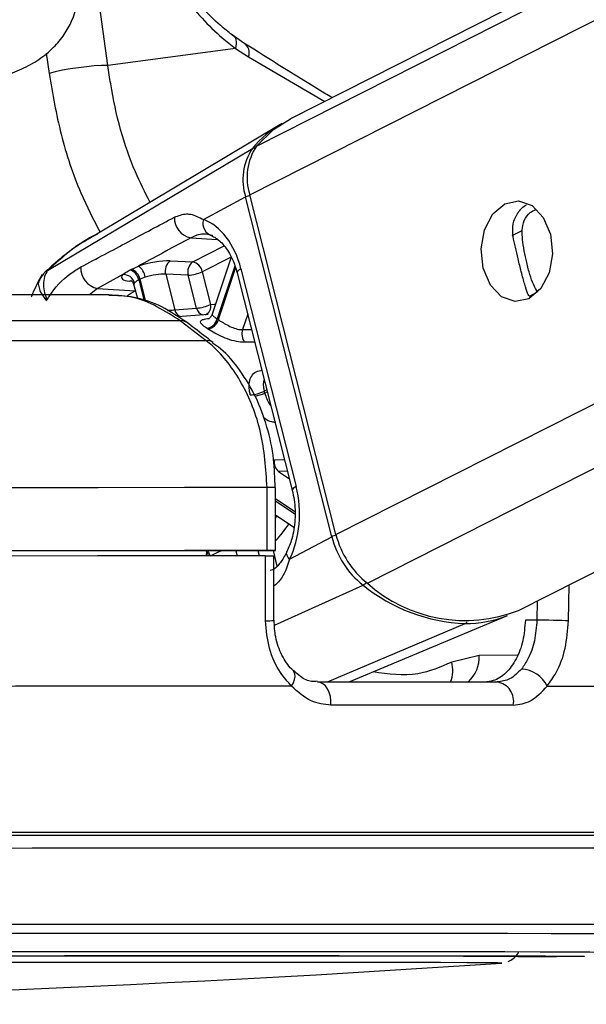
# Paper-space layout 'Wall Base Bracket' of a CAD drawing. Header units: millimetres. Extents: x 61326 to 443956, y 32752 to 406945.
# Tile 67 of 73: x 373147 to 374494, y 142791 to 145134. Entities that reach past the tile are written whole.
import ezdxf

# ---------------------------------------------------------------- set-up
doc = ezdxf.new("R2010")
doc.units = ezdxf.units.MM

psp = doc.layouts.new('Wall Base Bracket')

# ---------------------------------------------------------------- linework, layer by layer
at = {"color": 8, "linetype": 'Continuous', "lineweight": 25, "ltscale": 50}
for p, q in [((373693.85, 144717.09), (387187.54, 151554.34)), ((373709.94, 144832.97), (386978.72, 151556.26)), ((373898.66, 143908.65), (388955.88, 151538.14)), ((373973.48, 143792.77), (389254.01, 151535.41)), ((373356.39, 145024.82), (373241.88, 145860.84)), ((373209.76, 145053.65), (373216.31, 145005.82)), ((373690.57, 145045.52), (373871.97, 144939.31)), ((374317.97, 144620.1), (374341.31, 144631.93)), ((373553.61, 144614.92), (373616.45, 144610.61)), ((373558.08, 144557.53), (373633.02, 144595.5)), ((373649.38, 144568.79), (373580.8, 144534.03)), ((373658.22, 144547.5), (373616.23, 144421.81)), ((373214.24, 144537.5), (373213.08, 144537.02)), ((373619.16, 144419.85), (373660.04, 144542.21)), ((373413.4, 144510.58), (373408.27, 144511.08)), ((373429.71, 144514.67), (373442.42, 144464.54)), ((373446.19, 144463.24), (373432.77, 144516.2)), ((373331.34, 144494.26), (373312.96, 144479.1)), ((373421.07, 144488.1), (373421.75, 144488.45)), ((373421.86, 144488.03), (373421.07, 144488.1)), ((374359.21, 144476.09), (374378.33, 144485.79)), ((373688.75, 144432.69), (373676.52, 144396.08)), ((373676.52, 144396.08), (373697.92, 144396.5)), ((373734.38, 144252.61), (373728.38, 144249.57)), ((373729.48, 144245.25), (373735.47, 144248.29)), ((373752.32, 144086.09), (373776.35, 144086.94)), ((373783.36, 144059.26), (373762.07, 144058.41)), ((373762.07, 144058.41), (373787.96, 144041.11)), ((373800.5, 143962.89), (373754.78, 143993.43)), ((373754.79, 143988.35), (373800.71, 143957.67)), ((373754.85, 143947.78), (373758.3, 143953.15)), ((373660.43, 143869.9), (373663.52, 143857.68)), ((373716.64, 143857.7), (373713.51, 143870.04)), ((373748.99, 143870.14), (373758.28, 143833.45)), ((373752.79, 143692.73), (373963.14, 143788.08)), ((374451.76, 143703.33), (374453.63, 143789.18)), ((374377.58, 143750.63), (374376.58, 143704.99)), ((373878.91, 143557.64), (374205.74, 143696.42)), ((374330.17, 143621.17), (374239.61, 143620.93)), ((374009.29, 143199.65), (373990.08, 143199.65)), ((374039.2, 143199.65), (374009.29, 143199.65)), ((374292.81, 142888.8), (374292.82, 142888.83)), ((374489.73, 142904.76), (374488.81, 142904.59))]:
    psp.add_line(p, q, dxfattribs=at)
at = {"color": 7, "linetype": 'Continuous', "lineweight": 25, "ltscale": 50}
for p, q in [((386931.73, 151556.69), (373790.31, 144897.93)), ((374332.53, 143727.81), (389732.6, 151531.02)), ((373679.95, 145078.1), (373651.81, 145097.51)), ((373659.58, 145065.39), (373356.39, 145024.82)), ((373659.58, 145065.39), (373690.57, 145045.52)), ((373765.37, 144883.7), (373330.18, 144623.32)), ((373213.08, 144537.02), (373699.93, 144827.01)), ((373583.57, 144657.92), (373683.92, 144711.76)), ((373888.74, 143903.33), (373683.92, 144711.76)), ((373898.66, 143908.65), (373693.85, 144717.09)), ((373411.69, 144539.55), (373429.08, 144547.34)), ((373504.39, 144559.78), (373558.08, 144557.53)), ((373649.59, 144568.46), (373604.28, 144432.81)), ((373391.47, 144526.92), (373331.34, 144494.26)), ((373493.73, 144527.86), (373515.13, 144443.39)), ((373547.42, 144525.61), (373493.73, 144527.86)), ((373567.24, 144447.4), (373547.42, 144525.61)), ((373580.8, 144534.03), (373600.6, 144455.82)), ((373663.69, 144531.61), (373794.87, 144013.84)), ((373672.83, 144540.72), (373804.01, 144022.95)), ((373418.24, 144502.29), (373426.41, 144470.05)), ((373445.04, 144520.96), (373432.77, 144516.2)), ((373331.34, 144494.26), (373421.07, 144488.1)), ((373515.13, 144443.39), (373567.24, 144447.4)), ((373595.09, 144432), (373522.28, 144426.6)), ((373589.93, 144369.76), (373528.59, 144417.02)), ((373735.2, 143870.2), (373735, 144020.2)), ((373754.95, 143870.18), (373754.75, 144020.18)), ((373754.84, 143955.46), (373798.39, 143926.36)), ((373788.39, 143849.49), (373888.74, 143903.33)), ((373590.43, 143869.94), (373590.3, 143857.64)), ((373590.43, 143869.71), (373740.31, 143870.11)), ((373751.17, 143704.26), (373750.72, 143857.67)), ((373930.24, 143557.65), (374306.31, 143716.12)), ((374376.58, 143704.99), (374349.14, 143704.91)), ((374239.61, 143620.93), (374173.92, 143604.86)), ((374292.27, 142888.74), (374292.81, 142888.8))]:
    psp.add_line(p, q, dxfattribs=at)
at = {"color": 7, "linetype": 'Continuous', "lineweight": 25, "ltscale": 50, "flags": 128}
for points in [[(373651.81, 145097.51), (373654.95, 145095.63), (373657.53, 145093.01), (373659.52, 145089.71), (373660.87, 145085.78), (373661.56, 145081.3), (373661.56, 145076.34), (373660.9, 145071.01), (373659.58, 145065.39)], [(373356.39, 145024.82), (373341.26, 145024.53), (373324.04, 145023.5), (373305.41, 145021.78), (373286.07, 145019.43), (373266.76, 145016.54), (373248.24, 145013.22), (373231.2, 145009.61), (373216.31, 145005.82)], [(373709.94, 144832.97), (373750.28, 144872.44), (373790.31, 144897.93)], [(374300.17, 144695.67), (374332.91, 144702.56), (374365.04, 144691.21), (374391.64, 144663.33), (374408.67, 144623.18), (374413.54, 144576.87), (374405.51, 144531.45), (374385.8, 144493.83), (374357.41, 144469.74), (374324.66, 144462.85), (374292.54, 144474.2), (374265.94, 144502.08), (374248.9, 144542.23), (374244.03, 144588.54), (374252.06, 144633.97), (374271.78, 144671.59), (374300.17, 144695.67)], [(373528.59, 144417.02), (373353.7, 144416.95), (373171.65, 144416.85), (372983.12, 144416.73), (372788.82, 144416.59), (372589.49, 144416.42), (372385.9, 144416.24), (372178.8, 144416.02), (371969, 144415.79)], [(373589.93, 144369.76), (373408.51, 144369.69), (373219.5, 144369.59), (373023.63, 144369.47), (372821.67, 144369.32), (372614.4, 144369.15), (372402.65, 144368.95), (372187.22, 144368.73), (371968.98, 144368.49)], [(373735, 144020.2), (373538.51, 144020.13), (373333.45, 144020.02), (373120.68, 144019.89), (372901.07, 144019.73), (372675.53, 144019.54), (372445, 144019.32), (372210.42, 144019.08), (371972.76, 144018.82)], [(373735.2, 143870.2), (373538.71, 143870.13), (373333.66, 143870.02), (373120.89, 143869.89), (372901.27, 143869.73), (372675.73, 143869.54), (372445.2, 143869.32), (372210.63, 143869.08), (371972.97, 143868.82)], [(373590.43, 143869.94), (373415.51, 143869.87), (373233.96, 143869.77), (373046.39, 143869.65), (372853.44, 143869.51), (372655.76, 143869.34), (372454.04, 143869.16), (372248.96, 143868.95), (372041.21, 143868.73)], [(373740.31, 143870.11), (373746.99, 143870.13), (373751.77, 143870.15), (373754.43, 143870.17), (373754.84, 143870.18), (373752.99, 143870.19), (373748.96, 143870.2), (373742.95, 143870.2), (373735.2, 143870.2)], [(373730.94, 143857.7), (373535.36, 143857.63), (373331.34, 143857.52), (373119.69, 143857.39), (372901.29, 143857.23), (372677.03, 143857.04), (372447.81, 143856.83), (372214.59, 143856.59), (371978.31, 143856.32)], [(373731.42, 143703.33), (373731.1, 143803.31), (373730.94, 143857.7)], [(374451.76, 143703.33), (374444.45, 143703.52), (374435.68, 143703.73), (374425.82, 143703.95), (374415.34, 143704.19), (374404.69, 143704.42), (374394.38, 143704.63), (374384.87, 143704.82), (374376.58, 143704.99)], [(373793.3, 143547.71), (373584.13, 143547.64), (373364.75, 143547.53), (373136.21, 143547.39), (372899.63, 143547.22), (372656.15, 143547.01), (372406.94, 143546.78), (372153.19, 143546.51), (371896.13, 143546.22)], [(373854.53, 143557.64), (373911.78, 143557.65), (373968.01, 143557.65), (374023.19, 143557.66), (374077.28, 143557.66), (374130.28, 143557.66), (374182.16, 143557.65), (374232.89, 143557.65), (374282.47, 143557.64)], [(373886.75, 143502.32), (373886.77, 143512.79), (373885.37, 143523.04), (373882.61, 143532.62), (373878.63, 143541.09), (373873.59, 143548.1), (373867.72, 143553.33), (373861.27, 143556.56), (373854.53, 143557.64)], [(374400.68, 143547.71), (374555.05, 143547.64), (374694.52, 143547.53), (374818.43, 143547.39), (374926.19, 143547.22), (375017.28, 143547.01), (375091.25, 143546.78), (375147.76, 143546.51), (375186.52, 143546.22)], [(374320.45, 143502.32), (374270.21, 143502.33), (374218.79, 143502.34), (374166.21, 143502.34), (374112.5, 143502.34), (374057.68, 143502.34), (374001.76, 143502.34), (373944.78, 143502.33), (373886.75, 143502.32)], [(373993.72, 143192.43), (373809.2, 143192.42), (373613.01, 143192.37), (373406.14, 143192.28), (373189.6, 143192.17), (372964.49, 143192.02), (372731.91, 143191.83), (372493.03, 143191.62), (372249.04, 143191.38), (372001.16, 143191.11), (371750.61, 143190.81), (371498.65, 143190.49)], [(373996.91, 143192.44), (373812.16, 143192.43), (373615.73, 143192.38), (373408.59, 143192.29), (373191.78, 143192.17), (372966.38, 143192.03), (372733.5, 143191.84), (372494.32, 143191.63), (372250.03, 143191.39), (372001.83, 143191.12), (371750.97, 143190.82), (371498.69, 143190.49)], [(373990.08, 143199.65), (373825.77, 143199.63), (373630.75, 143199.58), (373425.19, 143199.5), (373210.09, 143199.38), (372986.5, 143199.24), (372755.51, 143199.06), (372518.24, 143198.85), (372275.86, 143198.61), (372029.53, 143198.34), (371780.46, 143198.05), (371529.86, 143197.73)], [(375020.29, 143189.91), (375033.45, 143190.14), (375040.13, 143190.49), (375029.01, 143190.81), (375000.14, 143191.11), (374953.66, 143191.38), (374889.83, 143191.62), (374808.93, 143191.83), (374711.39, 143192.02), (374597.68, 143192.17), (374468.39, 143192.28), (374324.13, 143192.37), (374165.64, 143192.42), (373993.72, 143192.43)], [(375020.28, 143189.86), (375037.97, 143190.14), (375044.65, 143190.49), (375033.51, 143190.82), (375004.6, 143191.12), (374958.07, 143191.39), (374894.15, 143191.63), (374813.15, 143191.84), (374715.49, 143192.03), (374601.64, 143192.17), (374472.18, 143192.29), (374327.75, 143192.38), (374169.06, 143192.43), (373996.91, 143192.44)], [(375027.85, 143196.93), (375035.51, 143197.02), (375057.38, 143197.39), (375061.76, 143197.73), (375048.63, 143198.05), (375018.05, 143198.34), (374970.16, 143198.61), (374905.21, 143198.85), (374823.51, 143199.06), (374725.46, 143199.24), (374611.53, 143199.38), (374482.29, 143199.5), (374338.36, 143199.58), (374180.44, 143199.63), (374039.2, 143199.65)], [(371498.46, 143160.99), (371748.51, 143161.31), (371997.15, 143161.6), (372243.16, 143161.87), (372485.31, 143162.11), (372722.37, 143162.32), (372953.19, 143162.5), (373176.6, 143162.65), (373391.5, 143162.77), (373596.81, 143162.85), (373791.51, 143162.9), (373974.63, 143162.92)], [(373974.63, 143162.92), (374145.26, 143162.9), (374302.55, 143162.85), (374445.7, 143162.77), (374574.03, 143162.65), (374686.87, 143162.5), (374783.67, 143162.32), (374863.96, 143162.11), (374927.31, 143161.87), (374973.43, 143161.6), (375002.08, 143161.31), (375013.13, 143160.99), (375013.26, 143160.94)], [(371467.5, 142904.51), (371693.08, 142904.8), (371917.25, 142905.06), (372138.66, 142905.3), (372355.93, 142905.51), (372567.72, 142905.69), (372772.73, 142905.84), (372969.69, 142905.96), (373157.39, 142906.04), (373334.67, 142906.09), (373500.44, 142906.11)], [(371525.4, 142904.78), (371756.56, 142905.08), (371986.02, 142905.34), (372212.44, 142905.58), (372434.49, 142905.79), (372650.86, 142905.97), (372860.28, 142906.12), (373061.54, 142906.24), (373253.44, 142906.32), (373434.87, 142906.37), (373604.74, 142906.39)], [(374292.82, 142888.83), (374292.81, 142888.83), (374282.89, 142889.12), (374255.16, 142889.38), (374209.81, 142889.62), (374147.13, 142889.82), (374067.5, 142890), (373971.44, 142890.14), (373859.54, 142890.25), (373732.53, 142890.33), (373591.19, 142890.38), (373436.43, 142890.39), (373269.21, 142890.36), (373090.61, 142890.31), (372901.75, 142890.21), (372703.82, 142890.09), (372498.06, 142889.94), (372285.8, 142889.75), (372068.37, 142889.53), (371847.13, 142889.29), (371623.49, 142889.02)], [(373500.44, 142906.11), (373653.68, 142906.09), (373793.43, 142906.04), (373918.84, 142905.96), (374029.15, 142905.84), (374123.66, 142905.69), (374201.79, 142905.51), (374263.07, 142905.3), (374307.11, 142905.06), (374333.65, 142904.8), (374342.5, 142904.51), (374342.5, 142904.51)], [(373604.74, 142906.39), (373762.07, 142906.37), (373905.94, 142906.32), (374035.49, 142906.24), (374149.98, 142906.12), (374248.73, 142905.97), (374331.16, 142905.79), (374396.77, 142905.58), (374445.2, 142905.34), (374476.16, 142905.08), (374489.46, 142904.78), (374489.73, 142904.76)], [(374488.81, 142904.59), (374485.02, 142904.47), (374462.88, 142904.13), (374423.16, 142903.77), (374366.09, 142903.39), (374331.12, 142903.19)]]:
    psp.add_lwpolyline(points, dxfattribs=at)
at = {"color": 8, "linetype": 'Continuous', "lineweight": 25, "ltscale": 50, "flags": 128}
for points in [[(373672.83, 144540.72), (373668.75, 144538.28), (373665.8, 144535.94), (373664.07, 144533.79), (373663.64, 144531.89), (373663.69, 144531.61)], [(373402.79, 144477.61), (373409.73, 144481.89), (373421.07, 144488.1)], [(373600.6, 144455.82), (373608.76, 144456.76), (373612.36, 144457.03)], [(373754.74, 144020.18), (373754.63, 144020.18), (373752.78, 144020.19), (373748.76, 144020.2), (373742.75, 144020.2), (373735, 144020.2)], [(373804.01, 144022.95), (373799.93, 144020.51), (373796.97, 144018.17), (373795.25, 144016.02), (373794.82, 144014.12), (373794.88, 144013.8)], [(373899.06, 143907.08), (373899.04, 143907.08), (373896.12, 143906.26), (373893.36, 143905.34), (373890.87, 143904.35), (373888.74, 143903.33)], [(373788.39, 143849.49), (373784.88, 143853.96), (373782.52, 143858.32), (373781.38, 143862.38), (373781.51, 143866.03), (373782.17, 143867.9)], [(373793.3, 143547.71), (373797.58, 143555.91), (373800.34, 143563.79), (373801.49, 143571.03), (373800.96, 143577.3), (373798.78, 143582.34), (373797.05, 143584.39)], [(371618.12, 142979.99), (371858.46, 142980.29), (372096.67, 142980.55), (372331.43, 142980.8), (372561.48, 142981.01), (372785.56, 142981.19), (373002.43, 142981.34), (373210.92, 142981.46), (373409.89, 142981.54), (373598.25, 142981.59), (373774.96, 142981.61)], [(373774.96, 142981.61), (373939.09, 142981.59), (374089.7, 142981.54), (374226, 142981.46), (374347.23, 142981.34), (374452.74, 142981.19), (374541.93, 142981.01), (374614.33, 142980.8), (374669.55, 142980.55), (374707.28, 142980.29), (374727.31, 142979.99), (374730.79, 142979.78)], [(371616.03, 142958.21), (371852.98, 142958.5), (372087.84, 142958.77), (372319.3, 142959.01), (372546.11, 142959.22), (372767.03, 142959.39), (372980.85, 142959.54), (373186.41, 142959.66), (373382.57, 142959.74), (373568.28, 142959.79), (373742.51, 142959.81)], [(373742.51, 142959.81), (373904.32, 142959.79), (374052.82, 142959.74), (374187.2, 142959.66), (374306.72, 142959.54), (374410.74, 142959.39), (374498.68, 142959.22), (374570.06, 142959.01), (374624.5, 142958.77), (374661.7, 142958.5), (374681.45, 142958.21), (374684.84, 142957.99)], [(371555.03, 142914.69), (371787.96, 142914.99), (372019.04, 142915.25), (372246.96, 142915.49), (372470.42, 142915.7), (372688.13, 142915.88), (372898.85, 142916.03), (373101.38, 142916.15), (373294.54, 142916.23), (373477.24, 142916.28), (373648.43, 142916.29)], [(373648.43, 142916.29), (373807.13, 142916.28), (373952.42, 142916.23), (374083.48, 142916.15), (374199.55, 142916.03), (374299.98, 142915.88), (374384.19, 142915.7), (374451.69, 142915.49), (374502.09, 142915.25), (374535.11, 142914.99), (374550.56, 142914.69), (374551.78, 142914.56)]]:
    psp.add_lwpolyline(points, dxfattribs=at)
at = {"color": 7, "linetype": 'Continuous', "lineweight": 25, "ltscale": 2500}
for centre, radius, start, end in [((373666.03, 145055.54), 26.51, 337.79909, 58.32821), ((373894.97, 144667.91), 251.71, 119.6512, 140.79586), ((373819.94, 144758.63), 132.76, 145.94828, 198.23502), ((373809.37, 144753.08), 132.08, 145.9585, 198.22668), ((373562.71, 144662.43), 48.37, 178.60069, 259.15114), ((373612.16, 144648.93), 29.96, 162.52817, 256.30733), ((373405.95, 144515.33), 39.49, 8.18648, 54.14793), ((373522.78, 144535.9), 30.14, 127.58871, 195.47118), ((373576.47, 144533.65), 30.14, 127.58873, 195.47117), ((373551.62, 144528.56), 29.68, 10.61309, 77.42084), ((373340.49, 144541.85), 48.47, 175.93245, 259.12084), ((373393.95, 144500.29), 26.74, 15.00695, 95.31964), ((373399.62, 144508.71), 30.67, 11.1996, 72.78478), ((373402.73, 144510.26), 30.63, 11.17336, 72.97426), ((373542.75, 144614.5), 89.01, 273.00992, 295.30594), ((373562.57, 144536.24), 88.96, 273.00912, 295.3136), ((373531.41, 144394.74), 22.46, 53.67231, 97.21873), ((373585.62, 144430.25), 31.75, 281.67869, 344.58865), ((373588.32, 144428.83), 32.12, 281.54124, 343.76363), ((373482.16, 144218.39), 243.63, 55.78193, 56.61216), ((373452.86, 144188.01), 252.9, 55.87224, 56.6073), ((373708.99, 144385.91), 34.03, 162.60051, 215.89717), ((373690.41, 144327.88), 87.03, 273.06263, 295.87172), ((373363.6, 144154.83), 376.89, 13.8808, 14.55898), ((373782.19, 144081.05), 30.29, 170.42243, 228.36871), ((374094.13, 143954.3), 211.62, 193.9367, 231.7593), ((374105.13, 143959.86), 212.72, 193.92845, 231.76556), ((374223.22, 144109.53), 413.49, 231.02457, 267.57697), ((374205.71, 144051.6), 347.74, 228.10055, 291.38896), ((374207.61, 143953.41), 257, 269.58251, 292.58329), ((374337.27, 143518.52), 69.81, 24.71849, 87.72509), ((374274.74, 143511.63), 46.65, 348.48575, 80.45908), ((371410.74, 185129.66), 42339.09, 266.251576, 273.902475)]:
    psp.add_arc(centre, radius, start, end, dxfattribs=at)
at = {"color": 8, "linetype": 'Continuous', "lineweight": 25, "ltscale": 2500}
for centre, radius, start, end in [((373705.15, 144817.61), 10.76, 83.50358, 119.05362), ((373703.38, 144674.33), 42.2, 102.51523, 117.47083), ((373578.93, 144451.5), 22.1, 295.20484, 11.28522), ((373536.51, 144447.73), 21.82, 191.47943, 250.83687), ((373588.4, 144451.63), 21.58, 191.30158, 252.73893), ((373592.73, 144347.64), 22.3, 52.1645, 97.19356), ((373691.32, 144328.02), 91.15, 279.27239, 294.75123), ((373555.55, 144080.99), 273.86, 316.71878, 327.57551), ((373560.76, 143846.4), 37.09, 17.30766, 36.33008), ((373557.08, 143844.21), 44.6, 17.54318, 34.87953), ((373952.07, 143809.63), 24.23, 297.194, 321.67015), ((373735.85, 143819.16), 115.91, 267.80802, 277.60893), ((374201.03, 143706.54), 11.17, 294.92012, 330.34214), ((374157.36, 143617.73), 82.31, 313.12227, 2.23003), ((374102.43, 143584.88), 74.23, 338.48263, 15.61576)]:
    psp.add_arc(centre, radius, start, end, dxfattribs=at)
at = {"color": 7, "linetype": 'Continuous', "lineweight": 25, "ltscale": 2500}
for centre, major_axis, ratio, start_param, end_param in [((373556.8, 144478.46), (-4.21, 184.56), 0.672031, 5.0411134, 6.0317791), ((373460.5, 144536.02), (68.5, 14.63), 0.2751988, 0.8179704, 1.9876637), ((373457.44, 144534.48), (68.5, 14.63), 0.2751988, 2.8038701, 3.8548433), ((373465.53, 144512.52), (44.27, 8.46), 0.2951963, 0.8251347, 1.994828), ((373687.98, 143960.7), (-4.21, 184.56), 0.672031, 4.0504477, 5.0411134)]:
    psp.add_ellipse(centre, major_axis=major_axis, ratio=ratio, start_param=start_param, end_param=end_param, dxfattribs=at)
at = {"color": 8, "linetype": 'Continuous', "lineweight": 25, "ltscale": 2500}
psp.add_ellipse((373462.47, 144510.97), major_axis=(44.27, 8.46), ratio=0.2951963, start_param=2.8110344, end_param=3.1591451, dxfattribs=at)
at = {"color": 7, "linetype": 'Continuous', "lineweight": 25, "ltscale": 50}
for points, knots in [([(372363.75, 144820.48), (372364.42, 144833.44), (372365.58, 144856.26), (372381.5, 144891.28), (372424.73, 144925.61), (372494.78, 144941.97), (372575.37, 144957.27), (372646.6, 144968.1), (372718.12, 144965.33), (372794.07, 144961.45), (372874.94, 144963.91), (372963.11, 144972.54), (373060.24, 144985.07), (373137.27, 145007.54), (373192.54, 145037.75), (373227.02, 145065.86), (373253.02, 145097.3), (373279.65, 145145.67), (373294.21, 145221.68), (373275.39, 145328.7), (373220.44, 145454.21), (373163.47, 145540.77), (373131.25, 145589.72)], [0, 0, 0, 0, 0.0221114, 0.0388996, 0.0723647, 0.1461131, 0.2074679, 0.2442456, 0.2861234, 0.338202, 0.3951457, 0.4565608, 0.5153738, 0.5706854, 0.5975522, 0.6232965, 0.6462132, 0.6674507, 0.7194316, 0.7854823, 0.8786783, 1, 1, 1, 1]), ([(373430.31, 145464.86), (373440.33, 145415.81), (373460.35, 145317.72), (373533.39, 145187.15), (373604.61, 145108.02), (373649.07, 145073.54), (373659.58, 145065.39)], [0, 0, 0, 0, 0.3002174, 0.6003334, 0.905593, 1, 1, 1, 1]), ([(373651.81, 145097.51), (373642.39, 145104.91), (373602.69, 145136.11), (373538.26, 145207.69), (373476.6, 145321.73), (373452.09, 145410.83), (373445.62, 145455.08), (373444.8, 145460.68)], [0, 0, 0, 0, 0.0954736, 0.402356, 0.7012537, 0.9621799, 1, 1, 1, 1]), ([(373889.52, 144948.21), (373883.87, 144951.6), (373808.38, 144996.86), (373741.66, 145039.06), (373679.95, 145078.1)], [0, 0, 0, 0, 0.0749769, 1, 1, 1, 1]), ([(374320, 144617.95), (374319.22, 144628.11), (374317.66, 144648.4), (374331.02, 144674.55), (374343.45, 144690.22), (374352.11, 144693.08), (374352.19, 144693.1)], [0, 0, 0, 0, 0.3292828, 0.6581453, 0.9968048, 1, 1, 1, 1]), ([(373514.36, 144663.61), (373524.22, 144667.38), (373537.3, 144672.37), (373559.83, 144670.25), (373573.27, 144663.27), (373583.57, 144657.92)], [0, 0, 0, 0, 0.4178876, 0.5539851, 1, 1, 1, 1]), ([(374341.31, 144631.93), (374342.39, 144640.12), (374344.55, 144656.5), (374357.66, 144674.4), (374369.52, 144679.59), (374374.24, 144681.65)], [0, 0, 0, 0, 0.3759782, 0.7515021, 1, 1, 1, 1]), ([(373292.14, 144545.29), (373329.65, 144565.21), (373403.66, 144604.53), (373477.79, 144644.09), (373514.36, 144663.61)], [0, 0, 0, 0, 0.5067481, 1, 1, 1, 1]), ([(373331.52, 144623.55), (373327.34, 144621.34), (373289.64, 144601.32), (373249.47, 144572.68), (373217.62, 144542.54), (373213.33, 144538.47)], [0, 0, 0, 0, 0.0972589, 0.8781704, 1, 1, 1, 1]), ([(373605.06, 144619.82), (373597.58, 144621.85), (373580.16, 144626.6), (373563.25, 144619.16), (373553.61, 144614.92)], [0, 0, 0, 0, 0.4297128, 1, 1, 1, 1]), ([(373599.79, 144620.95), (373603.36, 144619.43), (373613.88, 144614.96), (373633.23, 144598.06), (373652.57, 144567.92), (373660.35, 144542.5), (373663.69, 144531.61)], [0, 0, 0, 0, 0.1515455, 0.4466248, 0.7626943, 1, 1, 1, 1]), ([(374354.28, 144482.64), (374352.14, 144489.21), (374347.83, 144502.4), (374339.81, 144531.98), (374331.97, 144563.53), (374325.18, 144592.81), (374321.72, 144609.62), (374320, 144617.95)], [0, 0, 0, 0, 0.222098, 0.4457895, 0.6401491, 0.8216452, 1, 1, 1, 1]), ([(374378.33, 144485.79), (374374.9, 144491.11), (374368.58, 144500.89), (374359.91, 144526.17), (374352.27, 144554.55), (374346.16, 144584.05), (374342.17, 144610.16), (374341.58, 144625.09), (374341.31, 144631.93)], [0, 0, 0, 0, 0.2046333, 0.3763429, 0.5488287, 0.7033614, 0.8642878, 1, 1, 1, 1]), ([(373553.61, 144614.92), (373513.7, 144593.28), (373472.18, 144570.76), (373430.7, 144548.22), (373429.08, 144547.34)], [0, 0, 0, 0, 0.9610966, 1, 1, 1, 1]), ([(373200.15, 144527.15), (373191.82, 144512.38), (373182.12, 144495.19), (373175.08, 144475.97), (373174.08, 144473.26)], [0, 0, 0, 0, 0.8589555, 1, 1, 1, 1]), ([(373212.63, 144539.14), (373211.18, 144537.77), (373208.11, 144534.87), (373203.86, 144529.45), (373200.15, 144524.54), (373197.37, 144520.64), (373195.42, 144517.71), (373194.34, 144516.04), (373193.78, 144515.21), (373193.53, 144514.77), (373193.39, 144514.57), (373193.31, 144514.46), (373193.29, 144514.4), (373193.27, 144514.38), (373193.26, 144514.37), (373193.26, 144514.37), (373193.26, 144514.36), (373193.26, 144514.36)], [0, 0, 0, 0, 0.2107098, 0.447806, 0.6198831, 0.7889051, 0.8927767, 0.9467077, 0.9735152, 0.9867307, 0.9933813, 0.9971296, 0.9988397, 0.9995476, 0.9997723, 0.9998855, 1, 1, 1, 1]), ([(373213.08, 144537.02), (373210.27, 144532.33), (373204.47, 144522.62), (373202.52, 144503.97), (373204.87, 144484.89), (373209.33, 144472.41), (373211.37, 144466.7)], [0, 0, 0, 0, 0.2618461, 0.5417639, 0.7903808, 1, 1, 1, 1]), ([(373211.38, 144466.69), (373213.14, 144469.56), (373228.12, 144494.05), (373256.8, 144524.03), (373283.45, 144540.06), (373292.14, 144545.29)], [0, 0, 0, 0, 0.0823036, 0.7008515, 1, 1, 1, 1]), ([(373391.47, 144526.92), (373392.73, 144527.93), (373397.32, 144531.6), (373403.91, 144535.32), (373408.7, 144538.01)], [0, 0, 0, 0, 0.2743082, 1, 1, 1, 1]), ([(373408.7, 144538.01), (373408.94, 144538.13), (373409.94, 144538.64), (373410.93, 144539.16), (373411.69, 144539.55)], [0, 0, 0, 0, 0.2368608, 1, 1, 1, 1]), ([(373410.23, 144513.38), (373410.14, 144513.41), (373409.75, 144513.54), (373412.31, 144512.25), (373416.57, 144508.15), (373417.36, 144503.77), (373417.66, 144502.14)], [0, 0, 0, 0, 0.09462621, 0.39316553, 0.7730411, 1, 1, 1, 1]), ([(373429.71, 144514.67), (373426.67, 144512.87), (373422.44, 144510.36), (373420.37, 144507.91), (373419.78, 144507.22)], [0, 0, 0, 0, 0.7187071, 1, 1, 1, 1]), ([(373432.77, 144516.2), (373431.99, 144515.81), (373430.97, 144515.3), (373429.95, 144514.79), (373429.71, 144514.67)], [0, 0, 0, 0, 0.7632014, 1, 1, 1, 1]), ([(373358.4, 144479.11), (373337.65, 144479.11), (373256.15, 144479.07), (373107.33, 144479.01), (372909.54, 144478.88), (372704.41, 144478.73), (372493.28, 144478.56), (372277.03, 144478.35), (372100.35, 144478.17), (371995.75, 144478.05), (371965.37, 144478.02)], [0, 0, 0, 0, 0.0505784, 0.1987049, 0.346847, 0.4949803, 0.6431121, 0.791242, 0.9393672, 1, 1, 1, 1]), ([(373544.66, 144412.75), (373524.91, 144426.15), (373485.31, 144453.02), (373421.89, 144475.23), (373379.22, 144477.33), (373359.25, 144478.31)], [0, 0, 0, 0, 0.3460587, 0.6938881, 1, 1, 1, 1]), ([(374359.2, 144476.09), (374357.86, 144477.09), (374355.51, 144478.83), (374354.65, 144481.5), (374354.28, 144482.64)], [0, 0, 0, 0, 0.572223, 1, 1, 1, 1]), ([(373603.98, 144432.96), (373602.94, 144430.42), (373600.92, 144425.51), (373596.2, 144422), (373594.04, 144421.09), (373594.25, 144421.15), (373594.31, 144421.17)], [0, 0, 0, 0, 0.3370741, 0.6519143, 0.8984211, 1, 1, 1, 1]), ([(373606.01, 144365.56), (373591.72, 144376.59), (373571.29, 144392.36), (373550.86, 144408.1), (373544.72, 144412.82)], [0, 0, 0, 0, 0.6999388, 1, 1, 1, 1]), ([(373592.05, 144399.16), (373589.67, 144400.79), (373582.88, 144405.44), (373576.45, 144411.84), (373575.94, 144417.25), (373582.3, 144420.9), (373591.77, 144422.07), (373596.55, 144422.66)], [0, 0, 0, 0, 0.1166664, 0.3329958, 0.5519267, 0.7738528, 1, 1, 1, 1]), ([(373619.16, 144419.85), (373622.66, 144417.52), (373629.68, 144412.86), (373643.02, 144405.3), (373656.91, 144399.13), (373668.46, 144396.12), (373674.47, 144396.09), (373676.52, 144396.08)], [0, 0, 0, 0, 0.2197846, 0.4403619, 0.6631206, 0.8854936, 1, 1, 1, 1]), ([(373681.42, 144365.95), (373678.28, 144366.01), (373669.1, 144366.17), (373651.6, 144369.92), (373630.37, 144377.71), (373610.13, 144387.58), (373599.84, 144394.12), (373594.75, 144397.36)], [0, 0, 0, 0, 0.1195919, 0.3492895, 0.573051, 0.7884619, 1, 1, 1, 1]), ([(373735, 144020.2), (373731.89, 144064.87), (373725.66, 144154.19), (373677.82, 144272.8), (373626.82, 144339.41), (373594.93, 144365.65), (373589.93, 144369.76)], [0, 0, 0, 0, 0.3136571, 0.6271496, 0.9416244, 1, 1, 1, 1]), ([(373754.02, 144020.16), (373753.45, 144042.78), (373752.22, 144091.9), (373736.29, 144165.12), (373709.64, 144236.95), (373671.74, 144299.6), (373636.34, 144342.94), (373611.6, 144359.62), (373605.25, 144363.9)], [0, 0, 0, 0, 0.1631562, 0.3541199, 0.5460646, 0.7396223, 0.9331558, 1, 1, 1, 1]), ([(373695.06, 144240.97), (373694.24, 144244.68), (373691.91, 144255.24), (373692.1, 144271.48), (373697.59, 144286.5), (373708.04, 144296.89), (373718.47, 144298.96), (373723.73, 144300)], [0, 0, 0, 0, 0.1167074, 0.3330112, 0.5519122, 0.7738657, 1, 1, 1, 1]), ([(373794.87, 144013.84), (373796.53, 144006.27), (373801.48, 143983.7), (373802.76, 143943.32), (373795.94, 143900.19), (373786.34, 143877.69), (373782.18, 143867.94)], [0, 0, 0, 0, 0.1539915, 0.4595757, 0.7657131, 1, 1, 1, 1]), ([(373782.17, 143868.18), (373781.32, 143866.39), (373775.66, 143854.45), (373764.11, 143837.65), (373752.97, 143825.16), (373744.41, 143823.18), (373742.43, 143822.73)], [0, 0, 0, 0, 0.0687515, 0.4577909, 0.8743777, 1, 1, 1, 1]), ([(373730.94, 143857.7), (373735.05, 143857.7), (373743.27, 143857.7), (373749.91, 143857.69), (373750.11, 143857.68), (373750.2, 143857.67)], [0, 0, 0, 0, 0.36547444, 0.73092677, 1, 1, 1, 1]), ([(373797.27, 143584.57), (373795.99, 143585.72), (373785.7, 143594.95), (373769.06, 143620.48), (373753.68, 143661.4), (373752.33, 143690.99), (373751.72, 143704.4)], [0, 0, 0, 0, 0.0477602, 0.3838812, 0.7207709, 1, 1, 1, 1]), ([(374349.14, 143704.91), (374347.76, 143688.19), (374345, 143654.73), (374328.16, 143610.45), (374303.74, 143577.16), (374276.98, 143559.93), (374259.3, 143558.22), (374252.48, 143557.56)], [0, 0, 0, 0, 0.2152971, 0.430564, 0.6464907, 0.863797, 1, 1, 1, 1]), ([(374376.58, 143704.99), (374375.2, 143688.31), (374372.43, 143654.95), (374358.29, 143614.65), (374345.37, 143595.97), (374340.04, 143588.27)], [0, 0, 0, 0, 0.3700127, 0.7403155, 1, 1, 1, 1]), ([(373793.3, 143547.71), (373784.07, 143557.97), (373761.7, 143582.83), (373737.06, 143636.55), (373733.3, 143681.1), (373731.42, 143703.33)], [0, 0, 0, 0, 0.2603554, 0.630699, 1, 1, 1, 1]), ([(374400.68, 143547.71), (374408.16, 143557.97), (374426.29, 143582.83), (374446.18, 143636.55), (374449.9, 143681.1), (374451.76, 143703.33)], [0, 0, 0, 0, 0.2603554, 0.630699, 1, 1, 1, 1]), ([(374340.04, 143588.27), (374330.93, 143579.14), (374313.38, 143561.54), (374292.5, 143558.9), (374282.47, 143557.64)], [0, 0, 0, 0, 0.5194192, 1, 1, 1, 1]), ([(373853.74, 143559.4), (373849.43, 143559.06), (373836.14, 143558), (373817.61, 143566.06), (373803.03, 143580.14), (373797.42, 143585.56)], [0, 0, 0, 0, 0.2279636, 0.7026875, 1, 1, 1, 1]), ([(373886.75, 143502.32), (373870.54, 143504.26), (373836.47, 143508.35), (373808.15, 143534.18), (373793.3, 143547.71)], [0, 0, 0, 0, 0.4758583, 1, 1, 1, 1]), ([(374320.45, 143502.32), (374334.45, 143504.26), (374363.88, 143508.35), (374388.03, 143534.18), (374400.68, 143547.71)], [0, 0, 0, 0, 0.4758583, 1, 1, 1, 1]), ([(374307.92, 142892.4), (374309.16, 142892.86), (374314.13, 142894.71), (374323.39, 142901.49), (374330.9, 142908.86), (374332.8, 142914.1), (374332.96, 142914.52)], [0, 0, 0, 0, 0.1314882, 0.5248032, 0.9621162, 1, 1, 1, 1])]:
    psp.add_open_spline(points, degree=3, knots=knots, dxfattribs=at)
at = {"color": 8, "linetype": 'Continuous', "lineweight": 25, "ltscale": 50}
for points, knots in [([(373456.67, 144699), (373444.57, 144722.88), (373401.66, 144807.56), (373371.1, 144921.81), (373358.49, 145010.1), (373356.39, 145024.82)], [0, 0, 0, 0, 0.2465516, 0.8743642, 1, 1, 1, 1]), ([(373216.31, 145005.82), (373224.8, 144957.11), (373242.03, 144858.26), (373284.56, 144730.79), (373321.9, 144658.5), (373337.73, 144627.84)], [0, 0, 0, 0, 0.358848, 0.7280906, 1, 1, 1, 1]), ([(373330.16, 144623.37), (373329.7, 144623.15), (373285.96, 144602.52), (373249.33, 144569.6), (373213.08, 144537.02)], [0, 0, 0, 0, 0.010378, 1, 1, 1, 1]), ([(373194.61, 144513.37), (373193.5, 144512.4), (373189.71, 144509.08), (373191.24, 144498.92), (373195.9, 144484.11), (373204.83, 144471.98), (373210.07, 144464.88)], [0, 0, 0, 0, 0.1134142, 0.3882178, 0.6416263, 1, 1, 1, 1]), ([(373528.59, 144417.02), (373491.71, 144440.53), (373436.96, 144475.42), (373377.69, 144477.14), (373358.34, 144477.7)], [0, 0, 0, 0, 0.6735891, 1, 1, 1, 1]), ([(373497.68, 144441.82), (373501.62, 144442.15), (373508.07, 144442.68), (373513.15, 144443.19), (373515.13, 144443.39)], [0, 0, 0, 0, 0.6108785, 1, 1, 1, 1]), ([(373604.42, 144432.77), (373604.51, 144431.88), (373604.7, 144430.02), (373609.79, 144426.08), (373614.55, 144422.92), (373616.23, 144421.81)], [0, 0, 0, 0, 0.3744655, 0.7794615, 1, 1, 1, 1]), ([(373705.52, 144366.5), (373702.81, 144366.44), (373694.78, 144366.26), (373686.75, 144366.08), (373681.42, 144365.95)], [0, 0, 0, 0, 0.3370141, 1, 1, 1, 1]), ([(373728.05, 144277.57), (373727.25, 144275.22), (373725.35, 144269.6), (373726.12, 144259.45), (373727.79, 144252.15), (373728.38, 144249.57)], [0, 0, 0, 0, 0.3178074, 0.7597063, 1, 1, 1, 1]), ([(373729.48, 144245.25), (373730.92, 144240.5), (373733.81, 144230.99), (373739.01, 144220.31), (373742.96, 144216.12), (373743.85, 144215.18)], [0, 0, 0, 0, 0.4359317, 0.872981, 1, 1, 1, 1]), ([(373755.39, 144175.03), (373752.38, 144175.39), (373743.57, 144176.44), (373733.05, 144180.61), (373726.86, 144186.88), (373725.63, 144188.13)], [0, 0, 0, 0, 0.2943332, 0.8597445, 1, 1, 1, 1]), ([(373627.22, 143869.81), (373624.32, 143868.65), (373616.67, 143865.61), (373607.21, 143860.84), (373601.72, 143858), (373599.78, 143857)], [0, 0, 0, 0, 0.2837214, 0.7477661, 1, 1, 1, 1]), ([(373788.39, 143849.49), (373782.06, 143830.81), (373773.01, 143804.15), (373756.03, 143790.2), (373750.94, 143786.02)], [0, 0, 0, 0, 0.70018136, 1, 1, 1, 1]), ([(374173.92, 143604.86), (374147.28, 143593.35), (374086.26, 143567), (374023.03, 143576.43), (373987.41, 143581.74)], [0, 0, 0, 0, 0.4367433, 1, 1, 1, 1])]:
    psp.add_open_spline(points, degree=3, knots=knots, dxfattribs=at)

doc.saveas('drawing.dxf')
